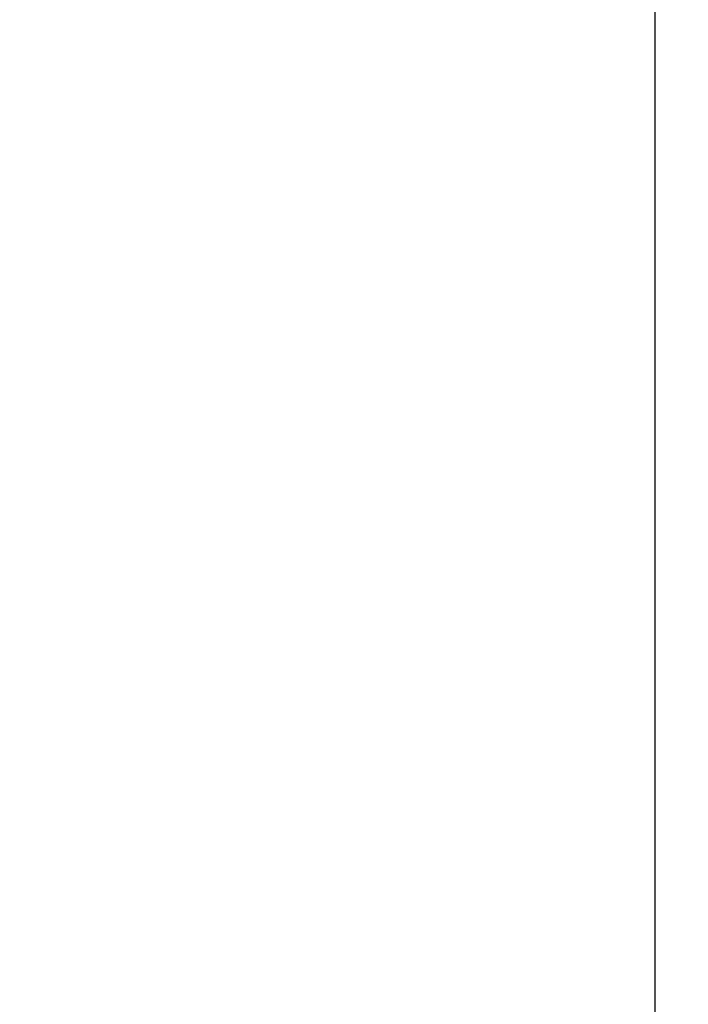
# Model space of a CAD drawing. Header units: millimetres. Extents: x 247761 to 294611, y 172579 to 236863.
# Tile 58 of 256: x 249656 to 249724, y 180963 to 181063. Entities that reach past the tile are written whole.
import ezdxf

# ---------------------------------------------------------------- set-up
doc = ezdxf.new("R2010")
doc.units = ezdxf.units.MM
for name, color, linetype in [('FASÁDA DETAILNÍ', 4, 'Continuous'), ('KOTY 50', 7, 'Continuous'), ('NOVA', 240, 'Continuous')]:
    doc.layers.add(name, color=color, linetype=linetype)
doc.styles.add('CS-ROMANS', font='romans.shx', dxfattribs={"width": 0.75, "oblique": 5})
doc.dimstyles.new('A_KÓTA_50', dxfattribs={"dimtxt": 110, "dimasz": 2, "dimexe": 100, "dimexo": 1500, "dimgap": 40, "dimtad": 1, "dimrnd": 1, "dimdsep": 46, "dimtxsty": 'CS-ROMANS', "dimblk": 'KOT_CARA20', "dimcen": 45, "dimse1": 1, "dimse2": 1, "dimclrd": 256, "dimclre": 256, "dimclrt": 256, "dimadec": 0, "dimazin": 0, "dimtfac": 1, "dimtix": 1, "dimtmove": 2, "dimatfit": 3, "dimldrblk": 'OBLIQUE', "dimfxl": 0, "dimtolj": 1, "dimarcsym": 0})

# ---------------------------------------------------------------- blocks, each defined once
blk = doc.blocks.new('A$C69D17D4D')
at = {"layer": 'FASÁDA DETAILNÍ'}
blk.add_lwpolyline([(1656, 1244), (-24924, 1244), (-24924, 24924), (1656, 24924)], close=True, dxfattribs=at)
blk = doc.blocks.new('KOT_CARA20')
for p, q in [((0, 20), (0, -20)), ((0, 0), (14.142, 14.142)), ((0, 0), (-14.142, -14.142))]:
    blk.add_line(p, q)
blk = doc.blocks.new('*D36')
at = {"layer": 'Defpoints', "color": 0, "ltscale": 5, "transparency": 16777216}
for p in [(249720.517, 198295.259), (247928.311, 174615.259), (249720.517, 174615.259)]:
    blk.add_point(p, dxfattribs=at)
at = {"layer": 'KOTY 50', "lineweight": -2, "ltscale": 5, "transparency": 16777216}
blk.add_line((247928.311, 198293.259), (247928.311, 174617.259), dxfattribs=at)
at = {"layer": 'KOTY 50', "lineweight": -2, "ltscale": 5, "transparency": 16777216, "xscale": 2, "yscale": 2, "zscale": 2}
for p, rotation in [((247928.311, 198295.259), 90), ((247928.311, 174615.259), 270)]:
    blk.add_blockref('KOT_CARA20', p, dxfattribs=dict(at, rotation=rotation))
at = {"layer": 'KOTY 50', "ltscale": 5, "transparency": 16777216, "insert": (247833.311, 186455.259), "char_height": 110, "attachment_point": 5, "rotation": 90, "style": 'CS-ROMANS'}
blk.add_mtext('\\A1;23680', dxfattribs=at)
blk = doc.blocks.new('_OBLIQUE')
at = {"color": 0, "linetype": 'ByBlock', "ltscale": 15}
blk.add_line((-0.5, -0.5), (0.5, 0.5), dxfattribs=at)

msp = doc.modelspace()

# ---------------------------------------------------------------- block references
at = {"layer": 'NOVA', "ltscale": 300}
msp.add_blockref('A$C69D17D4D', (274644.517, 173371.259), dxfattribs=at)

# ---------------------------------------------------------------- dimensions: what is measured, and where the dimension line sits
at = {"layer": 'KOTY 50', "ltscale": 5}
dim = msp.add_linear_dim(base=(247928.311, 174615.259), p1=(249720.517, 198295.259), p2=(249720.517, 174615.259), angle=90, dimstyle='A_KÓTA_50', dxfattribs=at)
dim.commit()
dim.dimension.update_dxf_attribs({"geometry": '*D36', "text_midpoint": (247833.311, 186455.259)})

doc.saveas('drawing.dxf')
